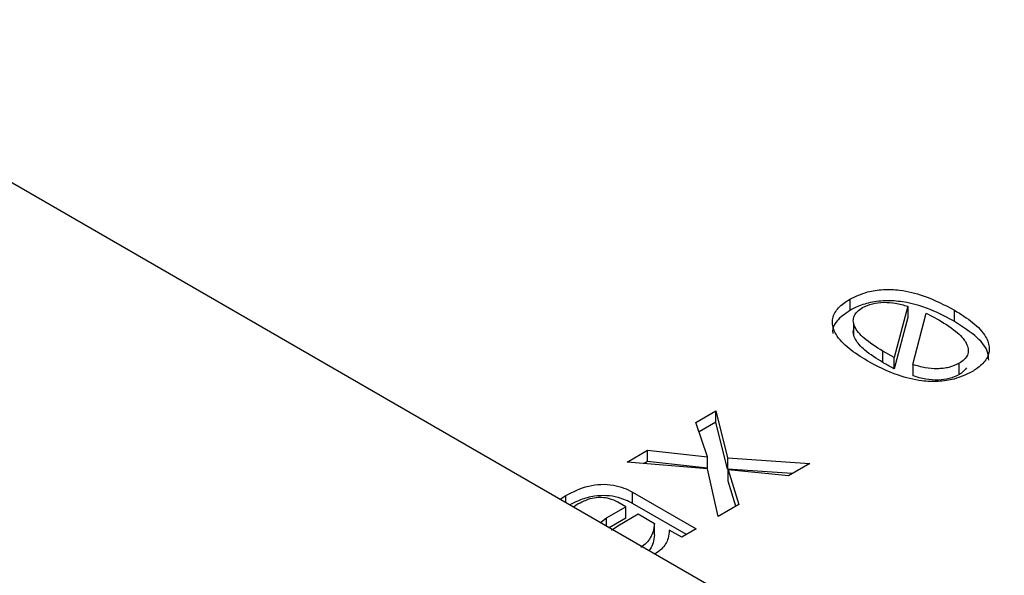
# Model space of a CAD drawing. Header units: millimetres. Extents: x 0 to 420, y 0 to 297.
# Tile 52 of 138: x 87.378 to 88.089, y 50.633 to 51.034. Entities that reach past the tile are written whole.
import ezdxf

# ---------------------------------------------------------------- set-up
doc = ezdxf.new("R2010")
doc.units = ezdxf.units.MM

msp = doc.modelspace()

# ---------------------------------------------------------------- linework, layer by layer
at = {"color": 7, "linetype": 'Continuous', "lineweight": 25}
for p, q in [((88.58254, 50.21786), (87.16833, 51.03427)), ((87.97708, 50.8325), (87.97708, 50.82434)), ((88.01884, 50.82746), (88.00918, 50.79049)), ((88.01884, 50.82746), (88.01884, 50.8193)), ((88.02259, 50.78536), (88.03209, 50.82234)), ((88.03209, 50.82234), (88.04144, 50.81757)), ((88.05274, 50.81638), (88.05274, 50.82454)), ((87.97977, 50.81545), (87.97977, 50.80728)), ((88.01884, 50.8193), (88.00918, 50.78232)), ((88.00918, 50.79049), (88.00085, 50.79503)), ((88.00085, 50.78687), (88.00085, 50.79503)), ((88.00918, 50.78232), (88.00918, 50.79049)), ((88.05593, 50.7781), (88.05593, 50.78626)), ((88.02259, 50.78536), (88.02259, 50.7772)), ((87.86597, 50.74362), (87.88031, 50.7519)), ((87.88031, 50.7519), (87.88872, 50.71807)), ((87.88031, 50.74373), (87.88031, 50.7519)), ((87.87446, 50.71883), (87.86597, 50.74362)), ((87.88031, 50.74373), (87.8683, 50.7368)), ((87.88872, 50.7099), (87.88031, 50.74373)), ((87.81633, 50.71497), (87.83114, 50.72351)), ((87.83114, 50.72351), (87.87446, 50.71883)), ((87.83114, 50.71535), (87.83114, 50.72351)), ((87.83114, 50.71535), (87.82867, 50.71392)), ((87.87446, 50.71067), (87.83114, 50.71535)), ((87.87446, 50.71067), (87.87446, 50.71883)), ((87.88872, 50.71807), (87.94817, 50.71398)), ((87.88872, 50.71807), (87.88872, 50.7099)), ((87.87438, 50.71006), (87.81633, 50.71497)), ((87.88194, 50.67574), (87.87438, 50.71006)), ((87.93554, 50.70668), (87.88872, 50.7099)), ((87.88934, 50.70934), (87.8969, 50.68438)), ((87.93282, 50.70511), (87.88934, 50.70934)), ((87.88934, 50.70118), (87.88934, 50.70934)), ((87.94817, 50.71398), (87.93282, 50.70511)), ((87.8948, 50.68316), (87.88934, 50.70118)), ((87.76799, 50.6881), (87.77215, 50.6909)), ((87.82023, 50.69328), (87.86628, 50.6667)), ((87.82023, 50.68512), (87.82023, 50.69328)), ((87.78112, 50.68474), (87.77772, 50.68248)), ((87.80153, 50.67466), (87.8154, 50.68267)), ((87.8154, 50.68267), (87.80956, 50.68604)), ((87.8154, 50.6745), (87.8154, 50.68267)), ((87.85921, 50.66262), (87.82023, 50.68512)), ((87.8969, 50.68438), (87.88194, 50.67574)), ((87.79701, 50.67134), (87.80153, 50.67466)), ((87.8154, 50.6745), (87.80347, 50.66762)), ((87.80956, 50.66904), (87.82428, 50.67754)), ((87.82428, 50.67754), (87.83613, 50.6707)), ((87.80506, 50.66582), (87.80956, 50.66904)), ((87.83613, 50.66254), (87.83613, 50.6707)), ((87.85592, 50.66072), (87.84672, 50.66576)), ((87.86628, 50.6667), (87.85592, 50.66072))]:
    msp.add_line(p, q, dxfattribs=at)
at = {"color": 1, "linetype": 'Continuous', "lineweight": 25}
for p, q in [((87.77215, 50.68569), (87.77215, 50.6909)), ((87.80153, 50.66873), (87.80153, 50.67466))]:
    msp.add_line(p, q, dxfattribs=at)
at = {"color": 7, "linetype": 'Continuous', "lineweight": 25}
for points, knots in [([(87.97708, 50.8325), (87.98114, 50.83448), (87.98824, 50.83793), (88.00126, 50.83989), (88.01532, 50.83921), (88.0338, 50.83457), (88.04552, 50.82836), (88.05274, 50.82454)], [0, 0, 0, 0, 0.181469, 0.317201, 0.452714, 0.663296, 1, 1, 1, 1]), ([(87.98955, 50.78806), (87.98501, 50.79091), (87.97591, 50.79661), (87.96702, 50.80599), (87.96359, 50.81541), (87.96594, 50.8236), (87.97164, 50.82918), (87.97585, 50.83175), (87.97708, 50.8325)], [0, 0, 0, 0, 0.2289, 0.458849, 0.624011, 0.790338, 0.938506, 1, 1, 1, 1]), ([(88.05274, 50.81638), (88.04787, 50.81901), (88.03687, 50.82497), (88.01956, 50.83051), (88.00266, 50.83185), (87.99049, 50.83015), (87.9822, 50.82713), (87.97824, 50.82497), (87.97708, 50.82434)], [0, 0, 0, 0, 0.231166, 0.521611, 0.666146, 0.811587, 0.94486, 1, 1, 1, 1]), ([(87.98635, 50.82643), (87.98858, 50.8275), (87.993, 50.82961), (88.0016, 50.83055), (88.01046, 50.82981), (88.01591, 50.82828), (88.01884, 50.82746)], [0, 0, 0, 0, 0.244455, 0.483863, 0.722599, 1, 1, 1, 1]), ([(87.97708, 50.82434), (87.97364, 50.82193), (87.96745, 50.8176), (87.96419, 50.81138), (87.96475, 50.80833), (87.96486, 50.80775)], [0, 0, 0, 0, 0.504139, 0.905382, 1, 1, 1, 1]), ([(88.00085, 50.79503), (87.99606, 50.798), (87.98753, 50.8033), (87.98084, 50.81111), (87.97935, 50.81675), (87.97998, 50.8204), (87.98227, 50.82375), (87.98497, 50.82552), (87.98635, 50.82643)], [0, 0, 0, 0, 0.335858, 0.598814, 0.706939, 0.805124, 0.900293, 1, 1, 1, 1]), ([(88.05274, 50.82454), (88.05728, 50.8217), (88.06639, 50.816), (88.07535, 50.8066), (88.07864, 50.79712), (88.07622, 50.78887), (88.07043, 50.78337), (88.06629, 50.78085), (88.06513, 50.78014)], [0, 0, 0, 0, 0.229041, 0.459222, 0.625968, 0.793813, 0.94245, 1, 1, 1, 1]), ([(88.04144, 50.81757), (88.04621, 50.81461), (88.05471, 50.80933), (88.06136, 50.80153), (88.06286, 50.7959), (88.06225, 50.79226), (88.05998, 50.78893), (88.0573, 50.78716), (88.05593, 50.78626)], [0, 0, 0, 0, 0.335658, 0.599076, 0.707496, 0.80575, 0.900728, 1, 1, 1, 1]), ([(88.07738, 50.78863), (88.07726, 50.79055), (88.07691, 50.79621), (88.06864, 50.80614), (88.05854, 50.81264), (88.05274, 50.81638)], [0, 0, 0, 0, 0.179692, 0.528982, 1, 1, 1, 1]), ([(88.00085, 50.78687), (87.99627, 50.78971), (87.98805, 50.79481), (87.98114, 50.80258), (87.97903, 50.80865), (87.98019, 50.81157), (87.98069, 50.81282)], [0, 0, 0, 0, 0.390039, 0.700532, 0.870814, 1, 1, 1, 1]), ([(88.06513, 50.78014), (88.06109, 50.77818), (88.05399, 50.77472), (88.04093, 50.77279), (88.02684, 50.77346), (88.00839, 50.77807), (87.99672, 50.78426), (87.98955, 50.78806)], [0, 0, 0, 0, 0.180878, 0.317687, 0.454188, 0.664761, 1, 1, 1, 1]), ([(88.00918, 50.78232), (88.00793, 50.78296), (88.00587, 50.78401), (88.00314, 50.78555), (88.00161, 50.78643), (88.00085, 50.78687)], [0, 0, 0, 0, 0.436187, 0.718071, 1, 1, 1, 1]), ([(88.05593, 50.78626), (88.05363, 50.78514), (88.05021, 50.78349), (88.04455, 50.7825), (88.03878, 50.78217), (88.03106, 50.78287), (88.02552, 50.7845), (88.02259, 50.78536)], [0, 0, 0, 0, 0.246737, 0.364704, 0.485291, 0.727689, 1, 1, 1, 1]), ([(88.06136, 50.78299), (88.0603, 50.78166), (88.05887, 50.77987), (88.05654, 50.77846), (88.05593, 50.7781)], [0, 0, 0, 0, 0.7419291, 1, 1, 1, 1]), ([(88.05593, 50.7781), (88.05365, 50.77699), (88.04934, 50.7749), (88.04063, 50.77388), (88.03147, 50.77461), (88.02566, 50.7763), (88.02259, 50.7772)], [0, 0, 0, 0, 0.244288, 0.461507, 0.715434, 1, 1, 1, 1]), ([(87.77215, 50.6909), (87.77732, 50.69354), (87.78476, 50.69734), (87.79742, 50.69922), (87.80635, 50.69863), (87.81417, 50.69648), (87.81824, 50.69434), (87.82023, 50.69328)], [0, 0, 0, 0, 0.370367, 0.534357, 0.699215, 0.852651, 1, 1, 1, 1]), ([(87.82023, 50.68512), (87.81695, 50.68675), (87.81147, 50.68949), (87.8015, 50.69101), (87.79192, 50.6905), (87.7827, 50.68806), (87.77745, 50.68534), (87.77498, 50.68406)], [0, 0, 0, 0, 0.250379, 0.419014, 0.587952, 0.805769, 1, 1, 1, 1]), ([(87.80956, 50.68604), (87.80765, 50.68698), (87.80431, 50.68862), (87.79815, 50.6895), (87.79213, 50.68918), (87.78624, 50.68746), (87.78285, 50.68566), (87.78112, 50.68474)], [0, 0, 0, 0, 0.229439, 0.401197, 0.573085, 0.781096, 1, 1, 1, 1]), ([(87.83613, 50.6707), (87.83588, 50.66878), (87.83542, 50.66522), (87.83333, 50.6605), (87.83052, 50.65649), (87.82763, 50.6544), (87.82615, 50.65334)], [0, 0, 0, 0, 0.310151, 0.572624, 0.782049, 1, 1, 1, 1]), ([(87.84672, 50.66576), (87.84656, 50.66383), (87.84615, 50.65912), (87.84282, 50.653), (87.83807, 50.64971), (87.83644, 50.64858)], [0, 0, 0, 0, 0.3118535, 0.7627496, 1, 1, 1, 1]), ([(87.83613, 50.66254), (87.83585, 50.66062), (87.83534, 50.65708), (87.83391, 50.65319), (87.83248, 50.65136), (87.83221, 50.65102)], [0, 0, 0, 0, 0.49035, 0.905322, 1, 1, 1, 1])]:
    msp.add_open_spline(points, degree=3, knots=knots, dxfattribs=at)

doc.saveas('drawing.dxf')
